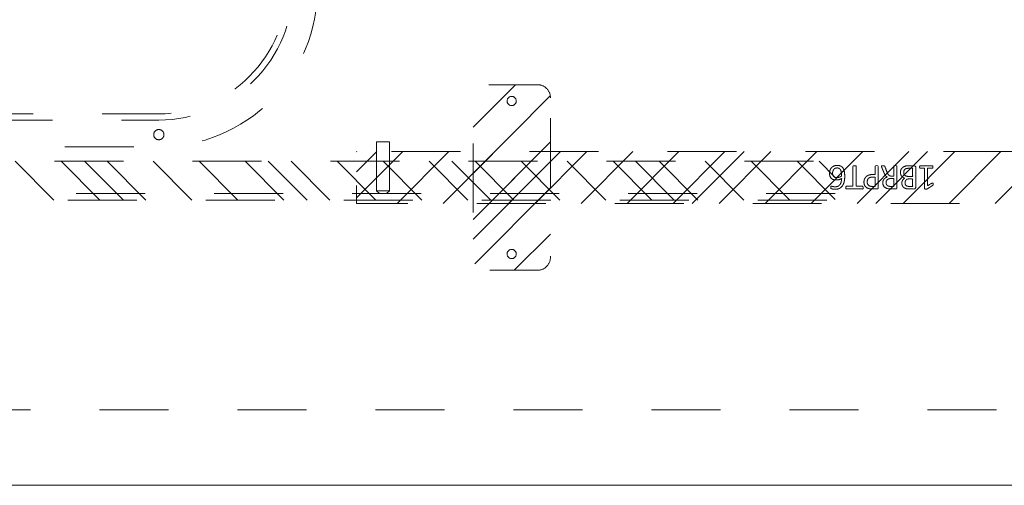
# Model space of a CAD drawing. Header units: inches. Extents: x -465 to -303, y -234 to 7.
# Tile 54 of 81: x -357.08 to -338.05, y -19.5 to -10.51. Entities that reach past the tile are written whole.
import ezdxf

# ---------------------------------------------------------------- set-up
doc = ezdxf.new("R2010")
doc.units = ezdxf.units.IN
doc.header["$LTSCALE"] = 32
doc.header["$MEASUREMENT"] = 0
doc.linetypes.add('Dash Style-1', pattern=[0.083328, 0.041656, -0.041672])
for name, color, linetype, lineweight in [('DashLine', 7, 'Dash Style-1', 13), ('DashLineFill', 7, 'Dash Style-1', 13), ('Drawing', 7, 'Continuous', 18), ('Metal-DeskStructure', 7, 'Continuous', 13), ('None', 7, 'Continuous', 18), ('SolidLine', 7, 'Continuous', 15)]:
    doc.layers.add(name, color=color, linetype=linetype, lineweight=lineweight)
pattern_1 = [(45, (0, 0), (-1.61302, 1.93572), []), (45, (-1.0608, 1.0608), (-0.472346, 0.416761), [])]

# ---------------------------------------------------------------- blocks, each defined once
blk = doc.blocks.new('Group-36')
at = {"layer": 'DashLine'}
blk.add_line((88.839, -24.016), (37.107, -24.016), dxfattribs=at)
at = {"layer": 'SolidLine'}
blk.add_line((37.107, -25.472), (88.839, -25.472), dxfattribs=at)
blk = doc.blocks.new('Group-37')
at = {"layer": 'None'}
blk.add_blockref('Group-36', (0, 0), dxfattribs=at)
blk = doc.blocks.new('Group-40')
at = {"layer": 'None'}
blk.add_blockref('Group-37', (0, 0), dxfattribs=at)
blk = doc.blocks.new('Group-63')
at = {"layer": 'DashLine'}
for p, q in [((19.836, 0.255), (19.892, 0.311)), ((19.84, 0.255), (19.836, 0.255)), ((19.836, -0.689), (19.836, 0.255)), ((19.852, 0.255), (19.84, 0.255)), ((19.872, 0.255), (19.852, 0.255)), ((19.898, 0.255), (19.872, 0.255)), ((19.901, 0.311), (19.892, 0.311)), ((19.928, 0.255), (19.898, 0.255)), ((19.912, 0.311), (19.901, 0.311)), ((19.926, 0.311), (19.912, 0.311)), ((19.943, 0.311), (19.926, 0.311)), ((19.961, 0.255), (19.928, 0.255)), ((19.978, 0.311), (19.943, 0.311)), ((19.993, 0.255), (19.961, 0.255)), ((19.995, 0.311), (19.978, 0.311)), ((20.023, 0.255), (19.993, 0.255)), ((20.009, 0.311), (19.995, 0.311)), ((20.02, 0.311), (20.009, 0.311)), ((20.027, 0.311), (20.02, 0.311)), ((20.049, 0.255), (20.023, 0.255)), ((20.029, 0.311), (20.027, 0.311)), ((20.029, 0.311), (20.086, 0.255)), ((20.069, 0.255), (20.049, 0.255)), ((20.081, 0.255), (20.069, 0.255)), ((20.086, 0.255), (20.081, 0.255)), ((20.086, 0.255), (20.086, -0.689)), ((20.086, -0.689), (19.836, -0.689))]:
    blk.add_line(p, q, dxfattribs=at)
blk = doc.blocks.new('Group-64')
at = {"layer": 'Metal-DeskStructure', "color": 7}
for points, knots in [([(9.589, -0.203), (9.589, -0.21), (9.586, -0.224), (9.578, -0.227), (9.459, -0.227), (9.34, -0.227), (9.336, -0.225), (9.333, -0.219), (9.331, -0.21), (9.331, -0.197), (9.333, -0.188), (9.334, -0.182), (9.34, -0.179), (9.389, -0.179), (9.436, -0.179), (9.436, -0.009), (9.436, 0.161), (9.393, 0.135), (9.349, 0.109), (9.344, 0.107), (9.334, 0.106), (9.331, 0.109), (9.329, 0.12), (9.329, 0.133), (9.329, 0.143), (9.331, 0.148), (9.334, 0.152), (9.338, 0.154), (9.39, 0.187), (9.441, 0.22), (9.443, 0.222), (9.447, 0.222), (9.453, 0.224), (9.47, 0.224), (9.488, 0.224), (9.493, 0.22), (9.495, 0.216), (9.495, 0.018), (9.495, -0.179), (9.536, -0.179), (9.58, -0.179), (9.584, -0.182), (9.587, -0.188), (9.589, -0.197), (9.589, -0.203)], [0, 0, 0, 0.00261, 0.007831, 0.010441, 0.176195, 0.178805, 0.181415, 0.184026, 0.186636, 0.188594, 0.190551, 0.192509, 0.194467, 0.244389, 0.244389, 0.424498, 0.424498, 0.47805, 0.47805, 0.484241, 0.490432, 0.496622, 0.502813, 0.507071, 0.510941, 0.514811, 0.518682, 0.518682, 0.576295, 0.576295, 0.578743, 0.58119, 0.583638, 0.590247, 0.593184, 0.596122, 0.599059, 0.911881, 0.911881, 0.976501, 0.982376, 0.988251, 0.994125, 1, 1, 1]), ([(9.96, -0.097), (9.96, -0.119), (9.949, -0.155), (9.931, -0.184), (9.903, -0.204), (9.853, -0.227), (9.746, -0.227), (9.68, -0.227), (9.665, -0.215), (9.665, -0.002), (9.665, 0.211), (9.68, 0.222), (9.738, 0.222), (9.829, 0.222), (9.881, 0.205), (9.914, 0.178), (9.933, 0.135), (9.933, 0.093), (9.925, 0.063), (9.91, 0.039), (9.886, 0.019), (9.873, 0.013), (9.892, 0.01), (9.923, -0.009), (9.947, -0.036), (9.96, -0.075), (9.96, -0.097)], [0, 0, 0, 0.031455, 0.06291, 0.094366, 0.125821, 0.188731, 0.266159, 0.275837, 0.285516, 0.435531, 0.44521, 0.454888, 0.521427, 0.574659, 0.627891, 0.681123, 0.734355, 0.762747, 0.791139, 0.819531, 0.847924, 0.847924, 0.885943, 0.923962, 0.961981, 1, 1, 1]), ([(10.327, -0.217), (10.327, -0.221), (10.325, -0.225), (10.317, -0.227), (10.304, -0.228), (10.286, -0.228), (10.275, -0.227), (10.267, -0.225), (10.264, -0.219), (10.262, -0.214), (10.242, -0.161), (10.221, -0.108), (10.214, -0.09), (10.199, -0.06), (10.177, -0.038), (10.148, -0.027), (10.108, -0.027), (10.088, -0.027), (10.088, -0.122), (10.088, -0.221), (10.085, -0.225), (10.077, -0.227), (10.066, -0.228), (10.05, -0.228), (10.039, -0.227), (10.031, -0.225), (10.028, -0.221), (10.028, -0.01), (10.028, 0.211), (10.042, 0.222), (10.098, 0.222), (10.162, 0.222), (10.184, 0.22), (10.194, 0.218), (10.219, 0.215), (10.26, 0.194), (10.286, 0.165), (10.301, 0.126), (10.301, 0.082), (10.288, 0.045), (10.266, 0.017), (10.232, -0.001), (10.214, -0.009), (10.225, -0.014), (10.243, -0.029), (10.258, -0.049), (10.271, -0.077), (10.279, -0.094), (10.299, -0.143), (10.319, -0.191), (10.325, -0.204), (10.327, -0.215), (10.327, -0.217)], [0, 0, 0, 0.004018, 0.008035, 0.012053, 0.01607, 0.020088, 0.024105, 0.028123, 0.03214, 0.03214, 0.070951, 0.070951, 0.084634, 0.098317, 0.112001, 0.125684, 0.138745, 0.138745, 0.202807, 0.205295, 0.207782, 0.21027, 0.212758, 0.214748, 0.216739, 0.218729, 0.220719, 0.332671, 0.339637, 0.346603, 0.391882, 0.407555, 0.423229, 0.423229, 0.466696, 0.510164, 0.553631, 0.597099, 0.640566, 0.684033, 0.727501, 0.770968, 0.770968, 0.798042, 0.825115, 0.852188, 0.879262, 0.879262, 0.958132, 0.958132, 0.979066, 1, 1, 1]), ([(10.665, 0.091), (10.665, 0.056), (10.642, 0.002), (10.602, -0.035), (10.543, -0.057), (10.475, -0.057), (10.45, -0.057), (10.45, -0.137), (10.45, -0.221), (10.447, -0.225), (10.439, -0.227), (10.428, -0.228), (10.412, -0.228), (10.401, -0.227), (10.393, -0.225), (10.39, -0.221), (10.39, -0.011), (10.39, 0.209), (10.404, 0.222), (10.462, 0.222), (10.524, 0.222), (10.55, 0.218), (10.587, 0.211), (10.624, 0.189), (10.652, 0.157), (10.665, 0.115), (10.665, 0.091)], [0, 0, 0, 0.066268, 0.132535, 0.198803, 0.26507, 0.303966, 0.303966, 0.429297, 0.43506, 0.440822, 0.446584, 0.452347, 0.456957, 0.461567, 0.466177, 0.470786, 0.728938, 0.745073, 0.761208, 0.845107, 0.870922, 0.896738, 0.922553, 0.948369, 0.974184, 1, 1, 1]), ([(11.014, 0.196), (11.014, 0.19), (11.014, 0.179), (11.011, 0.174), (11.005, 0.17), (10.941, 0.17), (10.878, 0.17), (10.878, -0.024), (10.878, -0.221), (10.874, -0.225), (10.867, -0.227), (10.856, -0.228), (10.839, -0.228), (10.828, -0.227), (10.821, -0.225), (10.817, -0.221), (10.817, -0.024), (10.817, 0.17), (10.754, 0.17), (10.69, 0.17), (10.684, 0.174), (10.682, 0.179), (10.68, 0.189), (10.68, 0.202), (10.682, 0.213), (10.684, 0.218), (10.69, 0.222), (10.847, 0.222), (11.005, 0.222), (11.011, 0.218), (11.014, 0.213), (11.014, 0.202), (11.014, 0.196)], [0, 0, 0, 0.003046, 0.005389, 0.007733, 0.010076, 0.089744, 0.089744, 0.335779, 0.340465, 0.345152, 0.349838, 0.354524, 0.360382, 0.36624, 0.372099, 0.377957, 0.6855, 0.6855, 0.785085, 0.788014, 0.790943, 0.793872, 0.796801, 0.798998, 0.801195, 0.803391, 0.805588, 0.991213, 0.99341, 0.995606, 0.997803, 1, 1, 1]), ([(11.33, -0.081), (11.33, -0.11), (11.313, -0.166), (11.275, -0.208), (11.218, -0.234), (11.151, -0.234), (11.109, -0.219), (11.075, -0.193), (11.055, -0.156), (11.042, -0.108), (11.037, -0.051), (11.037, 0.01), (11.045, 0.098), (11.086, 0.17), (11.127, 0.207), (11.184, 0.227), (11.236, 0.227), (11.262, 0.224), (11.284, 0.22), (11.299, 0.213), (11.304, 0.209), (11.306, 0.205), (11.308, 0.2), (11.308, 0.186), (11.308, 0.167), (11.302, 0.165), (11.295, 0.165), (11.282, 0.17), (11.264, 0.176), (11.236, 0.179), (11.186, 0.179), (11.14, 0.154), (11.11, 0.109), (11.098, 0.05), (11.096, 0.019), (11.105, 0.024), (11.127, 0.036), (11.155, 0.043), (11.184, 0.048), (11.238, 0.048), (11.288, 0.028), (11.317, -0.007), (11.33, -0.053), (11.33, -0.081)], [0, 0, 0, 0.047284, 0.094569, 0.141853, 0.189137, 0.222912, 0.256686, 0.290461, 0.324235, 0.35801, 0.391784, 0.42357, 0.487141, 0.518927, 0.550713, 0.582499, 0.593093, 0.603687, 0.61428, 0.624874, 0.635468, 0.646062, 0.656655, 0.684464, 0.710949, 0.724191, 0.737433, 0.750675, 0.763918, 0.77716, 0.803647, 0.830135, 0.856622, 0.883109, 0.883109, 0.892179, 0.901248, 0.910318, 0.919387, 0.93954, 0.959693, 0.979847, 1, 1, 1]), ([(9.872, 0.102), (9.872, 0.119), (9.862, 0.144), (9.842, 0.163), (9.811, 0.172), (9.755, 0.172), (9.724, 0.172), (9.724, 0.1), (9.724, 0.028), (9.758, 0.028), (9.814, 0.028), (9.844, 0.039), (9.862, 0.06), (9.872, 0.087), (9.872, 0.102)], [0, 0, 0, 0.074499, 0.148998, 0.223496, 0.297995, 0.395417, 0.395417, 0.61891, 0.61891, 0.724928, 0.793696, 0.862464, 0.931232, 1, 1, 1]), ([(10.238, 0.096), (10.238, 0.124), (10.214, 0.159), (10.186, 0.168), (10.177, 0.17), (10.155, 0.172), (10.113, 0.172), (10.088, 0.172), (10.088, 0.096), (10.088, 0.021), (10.117, 0.021), (10.17, 0.021), (10.203, 0.032), (10.227, 0.054), (10.238, 0.082), (10.238, 0.096)], [0, 0, 0, 0.142515, 0.285031, 0.285031, 0.330993, 0.376955, 0.445899, 0.445899, 0.655281, 0.655281, 0.734439, 0.800829, 0.867219, 0.93361, 1, 1, 1]), ([(10.602, 0.085), (10.602, 0.113), (10.581, 0.15), (10.552, 0.167), (10.521, 0.172), (10.477, 0.172), (10.45, 0.172), (10.45, 0.083), (10.45, -0.007), (10.477, -0.007), (10.53, -0.007), (10.567, 0.006), (10.591, 0.032), (10.602, 0.065), (10.602, 0.085)], [0, 0, 0, 0.053098, 0.106195, 0.159293, 0.212391, 0.297937, 0.297937, 0.584068, 0.584068, 0.669615, 0.752211, 0.834807, 0.917404, 1, 1, 1]), ([(11.271, -0.086), (11.271, -0.068), (11.264, -0.035), (11.243, -0.011), (11.214, 0), (11.177, 0), (11.151, -0.003), (11.127, -0.011), (11.107, -0.022), (11.098, -0.029), (11.098, -0.073), (11.109, -0.132), (11.131, -0.169), (11.162, -0.184), (11.206, -0.184), (11.24, -0.167), (11.26, -0.14), (11.271, -0.105), (11.271, -0.086)], [0, 0, 0, 0.044843, 0.089687, 0.13453, 0.179374, 0.20352, 0.227667, 0.251813, 0.27596, 0.27596, 0.366465, 0.45697, 0.547475, 0.63798, 0.728485, 0.81899, 0.909495, 1, 1, 1]), ([(9.897, -0.101), (9.897, -0.081), (9.885, -0.051), (9.861, -0.031), (9.824, -0.02), (9.76, -0.02), (9.724, -0.02), (9.724, -0.098), (9.724, -0.177), (9.767, -0.177), (9.851, -0.177), (9.885, -0.149), (9.897, -0.119), (9.897, -0.101)], [0, 0, 0, 0.079156, 0.158312, 0.237468, 0.316624, 0.419526, 0.419526, 0.643799, 0.643799, 0.767809, 0.883905, 0.941952, 1, 1, 1])]:
    blk.add_open_spline(points, degree=2, knots=knots, dxfattribs=at)
blk = doc.blocks.new('1BRPT6-LeftBeam (2D)')
at = {"layer": 'DashLineFill', "linetype": 'Continuous', "lineweight": 13}
h = blk.add_hatch(dxfattribs=at)
h.set_pattern_fill('Steel', color=253, style=0, pattern_type=2)
h.set_pattern_definition(pattern_1)
edge = h.paths.add_edge_path()
edge.add_arc((16.974, -1.541), 0.25, 180, 270)
edge.add_line((16.974, -1.791), (17.97, -1.791))
edge.add_arc((17.97, -1.541), 0.25, 270, 360)
edge.add_line((18.22, -1.541), (18.22, 1.541))
edge.add_arc((17.97, 1.541), 0.25, 0, 90)
edge.add_line((17.97, 1.791), (16.974, 1.791))
edge.add_arc((16.974, 1.541), 0.25, 90, 180)
edge.add_line((16.724, 1.541), (16.724, -1.541))
h = blk.add_hatch(dxfattribs=at)
h.set_pattern_fill('Steel', color=253, style=0, pattern_type=2)
h.set_pattern_definition(pattern_1)
h.paths.add_polyline_path([(-1.85, 0.5), (20.472, 0.5), (20.472, -0.5), (-1.85, -0.5)])
at = {"layer": 'DashLineFill', "flags": 128}
blk.add_lwpolyline([(16.724, -1.541, 0.414214), (16.974, -1.791), (17.97, -1.791, 0.414214), (18.22, -1.541), (18.22, 1.541, 0.414214), (17.97, 1.791), (16.974, 1.791, 0.414214), (16.724, 1.541)], format="xyb", close=True, dxfattribs=at)
blk.add_lwpolyline([(-1.85, 0.5), (20.472, 0.5), (20.472, -0.5), (-1.85, -0.5)], close=True, dxfattribs=at)
at = {"layer": 'SolidLine', "flags": 128}
for points in [[(17.561, 1.476), (17.561, 1.468), (17.559, 1.459), (17.557, 1.451), (17.554, 1.442), (17.551, 1.435), (17.546, 1.427), (17.541, 1.42), (17.535, 1.414), (17.529, 1.408), (17.522, 1.403), (17.514, 1.398), (17.506, 1.395), (17.498, 1.392), (17.49, 1.389), (17.481, 1.388), (17.472, 1.388), (17.464, 1.388), (17.455, 1.389), (17.447, 1.392), (17.439, 1.395), (17.431, 1.398), (17.423, 1.403), (17.416, 1.408), (17.41, 1.414), (17.404, 1.42), (17.399, 1.427), (17.394, 1.435), (17.391, 1.442), (17.388, 1.451), (17.386, 1.459), (17.384, 1.468), (17.384, 1.476), (17.384, 1.485), (17.386, 1.494), (17.388, 1.502), (17.391, 1.51), (17.394, 1.518), (17.399, 1.526), (17.404, 1.533), (17.41, 1.539), (17.416, 1.545), (17.423, 1.55), (17.431, 1.555), (17.439, 1.558), (17.447, 1.561), (17.455, 1.563), (17.464, 1.565), (17.472, 1.565), (17.481, 1.565), (17.49, 1.563), (17.498, 1.561), (17.506, 1.558), (17.514, 1.555), (17.522, 1.55), (17.529, 1.545), (17.535, 1.539), (17.541, 1.533), (17.546, 1.526), (17.551, 1.518), (17.554, 1.51), (17.557, 1.502), (17.559, 1.494), (17.561, 1.485)], [(17.561, -1.476), (17.561, -1.485), (17.559, -1.494), (17.557, -1.502), (17.554, -1.51), (17.551, -1.518), (17.546, -1.526), (17.541, -1.533), (17.535, -1.539), (17.529, -1.545), (17.522, -1.55), (17.514, -1.555), (17.506, -1.558), (17.498, -1.561), (17.49, -1.563), (17.481, -1.565), (17.472, -1.565), (17.464, -1.565), (17.455, -1.563), (17.447, -1.561), (17.439, -1.558), (17.431, -1.555), (17.423, -1.55), (17.416, -1.545), (17.41, -1.539), (17.404, -1.533), (17.399, -1.526), (17.394, -1.518), (17.391, -1.51), (17.388, -1.502), (17.386, -1.494), (17.384, -1.485), (17.384, -1.476), (17.384, -1.468), (17.386, -1.459), (17.388, -1.451), (17.391, -1.442), (17.394, -1.435), (17.399, -1.427), (17.404, -1.42), (17.41, -1.414), (17.416, -1.408), (17.423, -1.403), (17.431, -1.398), (17.439, -1.395), (17.447, -1.392), (17.455, -1.389), (17.464, -1.388), (17.472, -1.388), (17.481, -1.388), (17.49, -1.389), (17.498, -1.392), (17.506, -1.395), (17.514, -1.398), (17.522, -1.403), (17.529, -1.408), (17.535, -1.414), (17.541, -1.42), (17.546, -1.427), (17.551, -1.435), (17.554, -1.442), (17.557, -1.451), (17.559, -1.459), (17.561, -1.468)]]:
    blk.add_lwpolyline(points, close=True, dxfattribs=at)
at = {"layer": 'DashLine', "color": 7}
blk.add_blockref('Group-63', (0, 0), dxfattribs=at)
at = {"layer": 'Metal-DeskStructure', "color": 7}
blk.add_blockref('Group-64', (0, 0), dxfattribs=at)
blk = doc.blocks.new('1BRPT7-CChannel-1067 (2D)')
at = {"layer": 'DashLineFill', "linetype": 'Continuous', "lineweight": 13}
h = blk.add_hatch(dxfattribs=at)
h.set_pattern_fill('Steel', color=253, style=0, pattern_type=2)
h.set_pattern_definition(pattern_1)
h.paths.add_polyline_path([(-0.313, 0.584), (-0.313, 21.004), (0.437, 21.004), (0.437, -21.004), (-0.313, -21.004), (-0.313, -0.584)])
at = {"layer": 'DashLine'}
blk.add_line((0.311, 21.004), (0.311, -21.004), dxfattribs=at)
at = {"layer": 'DashLineFill', "flags": 128}
blk.add_lwpolyline([(-0.313, 0.584), (-0.313, 21.004), (0.437, 21.004), (0.437, -21.004), (-0.313, -21.004), (-0.313, -0.584)], dxfattribs=at)
blk = doc.blocks.new('Group-73')
at = {"layer": 'None', "color": 7}
for name, p, rotation in [('1BRPT6-LeftBeam (2D)', (80.945, -19.528), 180), ('1BRPT7-CChannel-1067 (2D)', (48.72, -19.528), 270)]:
    blk.add_blockref(name, p, dxfattribs=dict(at, rotation=rotation))
blk = doc.blocks.new('1BRPXF_Power_Pantry_30x12_Cred (2D)')
at = {"layer": 'DashLine', "flags": 128}
for points in [[(0, 11.929, -0.414214), (3.071, 15), (8.937, 15, -0.414214), (12.008, 11.929), (12.008, -11.929, -0.414214), (8.937, -15), (3.071, -15, -0.414214), (0, -11.929)], [(0.629, 11.929, -0.414214), (3.109, 14.409), (8.891, 14.409, -0.414214), (11.371, 11.929), (11.371, -11.929, -0.414214), (8.891, -14.409), (3.109, -14.409, -0.414214), (0.629, -11.929)]]:
    blk.add_lwpolyline(points, format="xyb", close=True, dxfattribs=at)
at = {"layer": 'DashLine', "transparency": 33554687, "flags": 128}
blk.add_lwpolyline([(0.51, 11.929, -0.414214), (3.109, 14.528), (8.891, 14.528, -0.414214), (11.489, 11.929), (11.489, -11.929, -0.414214), (8.891, -14.528), (3.109, -14.528, -0.414214), (0.51, -11.929)], format="xyb", close=True, dxfattribs=at)
at = {"layer": 'DashLine', "flags": 128}
blk.add_lwpolyline([(11.772, 12.028), (11.781, 12.027), (11.791, 12.026), (11.8, 12.023), (11.809, 12.02), (11.818, 12.016), (11.826, 12.011), (11.834, 12.005), (11.841, 11.999), (11.848, 11.992), (11.853, 11.984), (11.858, 11.976), (11.863, 11.967), (11.866, 11.958), (11.868, 11.948), (11.87, 11.939), (11.87, 11.929), (11.87, 11.919), (11.868, 11.91), (11.866, 11.901), (11.863, 11.891), (11.858, 11.883), (11.853, 11.874), (11.848, 11.867), (11.841, 11.86), (11.834, 11.853), (11.826, 11.847), (11.818, 11.842), (11.809, 11.838), (11.8, 11.835), (11.791, 11.833), (11.781, 11.831), (11.772, 11.831), (11.762, 11.831), (11.752, 11.833), (11.743, 11.835), (11.734, 11.838), (11.725, 11.842), (11.717, 11.847), (11.709, 11.853), (11.702, 11.86), (11.696, 11.867), (11.69, 11.874), (11.685, 11.883), (11.681, 11.891), (11.677, 11.901), (11.675, 11.91), (11.674, 11.919), (11.673, 11.929), (11.674, 11.939), (11.675, 11.948), (11.677, 11.958), (11.681, 11.967), (11.685, 11.976), (11.69, 11.984), (11.696, 11.992), (11.702, 11.999), (11.709, 12.005), (11.717, 12.011), (11.725, 12.016), (11.734, 12.02), (11.743, 12.023), (11.752, 12.026), (11.762, 12.027)], close=True, dxfattribs=at)
blk = doc.blocks.new('Group-80')
at = {"layer": 'None'}
blk.add_blockref('Group-40', (0, 0), dxfattribs=at)
blk.add_blockref('Group-73', (0, 0), dxfattribs=at)
at = {"layer": 'None', "color": 7, "rotation": 270}
blk.add_blockref('1BRPXF_Power_Pantry_30x12_Cred (2D)', (44.724, -6.929), dxfattribs=at)
blk = doc.blocks.new('SL L Desk (2D)')
at = {"layer": 'None'}
blk.add_blockref('Group-80', (0, 0), dxfattribs=at)
at = {"layer": 'Drawing', "color": 0, "flags": 1}
for tag in ['Catalog', 'Custom', 'FinishGroup', 'Discount', 'Tag', 'Item1', 'Item2', 'Item3', 'Item4', 'Item5', 'Item6', 'Item7', 'Item8', 'Item9', 'Item10', 'Item11', 'Item12', 'Item13', 'Item14', 'Item15', 'Item16', 'Item17', 'Item18', 'Item19', 'Item20', 'Item21', 'Item22', 'Item23', 'Item24', 'Item25', 'Option1', 'Option2', 'Option3', 'Option4', 'Option5', 'Option6', 'Option7', 'Option8', 'Option9', 'Option10', 'Option11', 'Option12']:
    blk.add_attdef(tag, (-51.588, -67.077), '', height=0.00709, dxfattribs=at)

msp = doc.modelspace()

# ---------------------------------------------------------------- block references
at = {"layer": 'Drawing'}
msp.add_blockref('SL L Desk (2D)', (-411.047, 5.976), dxfattribs=at)

doc.saveas('drawing.dxf')
